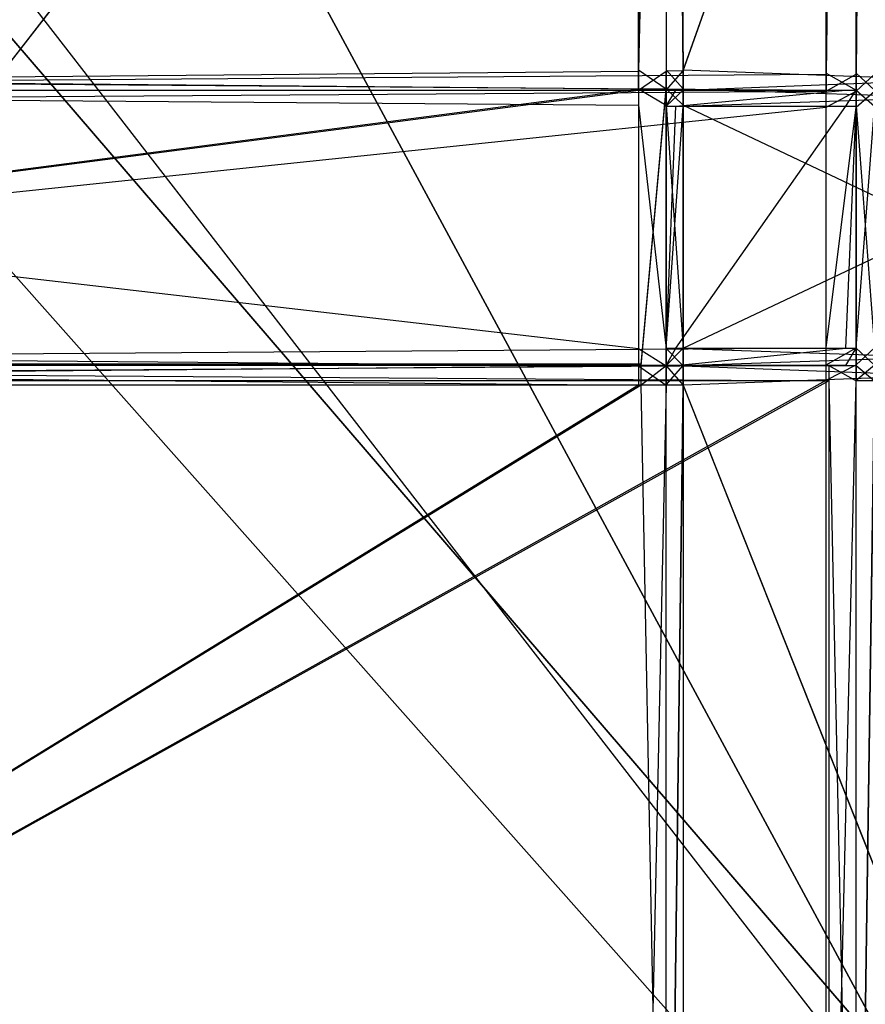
# Model space of a CAD drawing. Extents: x -0.418 to 0, y -0.27 to 0.
# Tile 78 of 99: x -0.107 to -0.049, y -0.203 to -0.135. Entities that reach past the tile are written whole.
import ezdxf

# ---------------------------------------------------------------- set-up
doc = ezdxf.new("R2010")
doc.units = 0
for name, color, linetype in [('L10_KORPUS2_0___REPLACEMTFOREMP', 7, 'CONTINUOUS'), ('L15_KORPUS1_1___REPLACEMTFOREMP', 7, 'CONTINUOUS'), ('L16_KORPUS1_0___REPLACEMTFOREMP', 7, 'CONTINUOUS'), ('L20_GLASB_DEN_0___REPLACEMTFORE', 7, 'CONTINUOUS'), ('L22_FL_CHE_12___REPLACEMTFOREMP', 7, 'CONTINUOUS'), ('L5_REGALELEMENT_1___REPLACEMTFO', 7, 'CONTINUOUS'), ('L6_REGALELEMENT_0___REPLACEMTFO', 7, 'CONTINUOUS'), ('L7_KORPUS2_3___REPLACEMTFOREMPT', 7, 'CONTINUOUS')]:
    doc.layers.add(name, color=color, linetype=linetype)

msp = doc.modelspace()

# ---------------------------------------------------------------- linework, layer by layer
at = {"layer": 'L10_KORPUS2_0___REPLACEMTFOREMP', "color": 250}
for points, invisible_edges in [([(-0.00966, -0.249663, 0.588239), (-0.209, -0.018003, 0.588239), (-0.209, -0.249663, 0.588239), (-0.00966, -0.249663, 0.588239)], 13), ([(-0.209, -0.018003, 0.588239), (-0.00966, -0.249663, 0.588239), (-0.00966, -0.018003, 0.588239), (-0.209, -0.018003, 0.588239)], 14), ([(-0.209, -0.018003, 0.572863), (-0.00966, -0.249663, 0.572863), (-0.209, -0.249663, 0.572863), (-0.209, -0.018003, 0.572863)], 13), ([(-0.00966, -0.249663, 0.572863), (-0.209, -0.018003, 0.572863), (-0.00966, -0.018003, 0.572863), (-0.00966, -0.249663, 0.572863)], 14)]:
    msp.add_3dface(points, dxfattribs=dict(at, invisible_edges=invisible_edges))
at = {"layer": 'L15_KORPUS1_1___REPLACEMTFOREMP', "color": 8}
for points, invisible_edges in [([(-0.000906, -0.269344, 0.936), (-0.209, -0.000749, 0.936), (-0.209, -0.269344, 0.936), (-0.000906, -0.269344, 0.936)], 13), ([(-0.209, -0.000749, 0.936), (-0.000906, -0.269344, 0.936), (-0.00091, -0.000749, 0.936), (-0.209, -0.000749, 0.936)], 10), ([(-0.00091, -0.00075, 0.928306), (-0.209, -0.269343, 0.928306), (-0.209, -0.00075, 0.928306), (-0.00091, -0.00075, 0.928306)], 13), ([(-0.209, -0.269343, 0.928306), (-0.00091, -0.00075, 0.928306), (-0.000906, -0.269343, 0.928306), (-0.209, -0.269343, 0.928306)], 10)]:
    msp.add_3dface(points, dxfattribs=dict(at, invisible_edges=invisible_edges))
at = {"layer": 'L16_KORPUS1_0___REPLACEMTFOREMP', "color": 8}
for points, invisible_edges in [([(-0.00091, -0.000749), (-0.209, -0.269344), (-0.209, -0.000749), (-0.00091, -0.000749)], 13), ([(-0.209, -0.269344), (-0.00091, -0.000749), (-0.000906, -0.269344), (-0.209, -0.269344)], 10), ([(-0.000906, -0.269343, 0.007694), (-0.209, -0.00075, 0.007694), (-0.209, -0.269343, 0.007694), (-0.000906, -0.269343, 0.007694)], 13), ([(-0.209, -0.00075, 0.007694), (-0.000906, -0.269343, 0.007694), (-0.00091, -0.00075, 0.007694), (-0.209, -0.00075, 0.007694)], 10)]:
    msp.add_3dface(points, dxfattribs=dict(at, invisible_edges=invisible_edges))
at = {"layer": 'L20_GLASB_DEN_0___REPLACEMTFORE', "color": 8}
for points, invisible_edges in [([(-0.02466, -0.245261, 0.28287), (-0.209, -0.037659, 0.28287), (-0.209, -0.245261, 0.28287), (-0.02466, -0.245261, 0.28287)], 13), ([(-0.209, -0.037659, 0.28287), (-0.02466, -0.245261, 0.28287), (-0.02466, -0.037659, 0.28287), (-0.209, -0.037659, 0.28287)], 14), ([(-0.02466, -0.037659, 0.277838), (-0.209, -0.245261, 0.277838), (-0.209, -0.037659, 0.277838), (-0.02466, -0.037659, 0.277838)], 13), ([(-0.209, -0.245261, 0.277838), (-0.02466, -0.037659, 0.277838), (-0.02466, -0.245261, 0.277838), (-0.209, -0.245261, 0.277838)], 14)]:
    msp.add_3dface(points, dxfattribs=dict(at, invisible_edges=invisible_edges))
at = {"layer": 'L22_FL_CHE_12___REPLACEMTFOREMP', "color": 8}
for points, invisible_edges in [([(-0.064121, -0.139816, 0.911455), (-0.209, -0.158713, 0.911455), (-0.209, -0.139816, 0.911455), (-0.064121, -0.139816, 0.911455)], 13), ([(-0.209, -0.158713, 0.911455), (-0.064121, -0.139816, 0.911455), (-0.063939, -0.158713, 0.911455), (-0.209, -0.158713, 0.911455)], 10), ([(-0.063939, -0.158713, 0.911455), (-0.064121, -0.139816, 0.911455), (-0.062233, -0.139816, 0.911455), (-0.063939, -0.158713, 0.911455)], 13), ([(-0.063939, -0.158713, 0.911455), (-0.062233, -0.139816, 0.911455), (-0.062233, -0.157536, 0.911455), (-0.063939, -0.158713, 0.911455)], 14), ([(-0.062233, -0.157536, 0.911455), (-0.062233, -0.139816, 0.911455), (-0.062233, -0.140922, 0.911455), (-0.062233, -0.157536, 0.911455)], 15), ([(-0.062233, -0.158713, 0.911455), (-0.063939, -0.158713, 0.911455), (-0.062233, -0.157536, 0.911455), (-0.062233, -0.158713, 0.911455)], 15)]:
    msp.add_3dface(points, dxfattribs=dict(at, invisible_edges=invisible_edges))
at = {"layer": 'L5_REGALELEMENT_1___REPLACEMTFO', "color": 40}
for points, invisible_edges in [([(-0.064121, -0.139903, 0.911455), (-0.209, -0.158786, 0.911455), (-0.209, -0.139903, 0.911455), (-0.064121, -0.139903, 0.911455)], 13), ([(-0.209, -0.158786, 0.911455), (-0.064121, -0.139903, 0.911455), (-0.063939, -0.158786, 0.911455), (-0.209, -0.158786, 0.911455)], 10), ([(-0.063939, -0.158786, 0.911455), (-0.064121, -0.139903, 0.911455), (-0.062233, -0.139903, 0.911455), (-0.063939, -0.158786, 0.911455)], 13), ([(-0.063939, -0.158786, 0.911455), (-0.062233, -0.139903, 0.911455), (-0.062233, -0.158786, 0.911455), (-0.063939, -0.158786, 0.911455)], 10), ([(-0.062233, -0.158786, 0.911455), (-0.062233, -0.139903, 0.911455), (-0.062233, -0.141009, 0.911455), (-0.062233, -0.158786, 0.911455)], 15), ([(-0.062233, -0.158786, 0.911455), (-0.062233, -0.141009, 0.911455), (-0.062233, -0.157609, 0.911455), (-0.062233, -0.158786, 0.911455)], 15)]:
    msp.add_3dface(points, dxfattribs=dict(at, invisible_edges=invisible_edges))
at = {"layer": 'L6_REGALELEMENT_0___REPLACEMTFO', "color": 40}
for points, invisible_edges in [([(-0.051265, -0.016133, 0.58825), (-0.209, -0.138817, 0.58825), (-0.209, -0.016133, 0.58825), (-0.051265, -0.016133, 0.58825)], 13), ([(-0.209, -0.138817, 0.58825), (-0.051265, -0.016133, 0.58825), (-0.051265, -0.138817, 0.58825), (-0.209, -0.138817, 0.58825)], 14), ([(-0.209, -0.138745, 0.928212), (-0.051265, -0.016133, 0.928212), (-0.209, -0.016133, 0.928212), (-0.209, -0.138745, 0.928212)], 13), ([(-0.051265, -0.016133, 0.928212), (-0.209, -0.138745, 0.928212), (-0.051265, -0.138745, 0.928212), (-0.051265, -0.016133, 0.928212)], 14), ([(-0.051265, -0.138745, 0.928212), (-0.049209, -0.016133, 0.928212), (-0.051265, -0.016133, 0.928212), (-0.051265, -0.138745, 0.928212)], 13), ([(-0.049209, -0.016133, 0.928212), (-0.051265, -0.138745, 0.928212), (-0.049209, -0.138745, 0.928212), (-0.049209, -0.016133, 0.928212)], 14), ([(-0.049209, -0.016133, 0.58825), (-0.051265, -0.138817, 0.58825), (-0.051265, -0.016133, 0.58825), (-0.049209, -0.016133, 0.58825)], 13), ([(-0.051265, -0.138817, 0.58825), (-0.049209, -0.016133, 0.58825), (-0.049209, -0.138817, 0.58825), (-0.051265, -0.138817, 0.58825)], 14), ([(-0.049209, -0.138745, 0.928212), (-0.047932, -0.016133, 0.928212), (-0.049209, -0.016133, 0.928212), (-0.049209, -0.138745, 0.928212)], 13), ([(-0.047932, -0.016133, 0.928212), (-0.049209, -0.138745, 0.928212), (-0.047932, -0.138748, 0.928212), (-0.047932, -0.016133, 0.928212)], 14), ([(-0.047932, -0.016133, 0.58825), (-0.049209, -0.138817, 0.58825), (-0.049209, -0.016133, 0.58825), (-0.047932, -0.016133, 0.58825)], 13), ([(-0.049209, -0.138817, 0.58825), (-0.047932, -0.016133, 0.58825), (-0.047932, -0.138817, 0.58825), (-0.049209, -0.138817, 0.58825)], 14), ([(-0.064121, -0.038526, 0.911455), (-0.209, -0.138597, 0.911455), (-0.209, -0.038526, 0.911455), (-0.064121, -0.038526, 0.911455)], 13), ([(-0.209, -0.138597, 0.911455), (-0.064121, -0.038526, 0.911455), (-0.064121, -0.138597, 0.911455), (-0.209, -0.138597, 0.911455)], 14), ([(-0.209, -0.138525, 0.603384), (-0.064121, -0.038526, 0.603384), (-0.209, -0.038526, 0.603384), (-0.209, -0.138525, 0.603384)], 13), ([(-0.064121, -0.038526, 0.603384), (-0.209, -0.138525, 0.603384), (-0.064121, -0.138525, 0.603384), (-0.064121, -0.038526, 0.603384)], 14), ([(-0.064121, -0.138525, 0.603384), (-0.062233, -0.038526, 0.603384), (-0.064121, -0.038526, 0.603384), (-0.064121, -0.138525, 0.603384)], 13), ([(-0.062233, -0.038526, 0.603384), (-0.064121, -0.138525, 0.603384), (-0.062233, -0.138525, 0.603384), (-0.062233, -0.038526, 0.603384)], 14), ([(-0.062233, -0.038526, 0.911455), (-0.064121, -0.138597, 0.911455), (-0.064121, -0.038526, 0.911455), (-0.062233, -0.038526, 0.911455)], 13), ([(-0.064121, -0.138597, 0.911455), (-0.062233, -0.038526, 0.911455), (-0.062233, -0.138597, 0.911455), (-0.064121, -0.138597, 0.911455)], 14), ([(-0.062233, -0.038526, 0.911455), (-0.061059, -0.138594, 0.911455), (-0.062233, -0.138597, 0.911455), (-0.062233, -0.038526, 0.911455)], 13), ([(-0.061059, -0.138594, 0.911455), (-0.062233, -0.038526, 0.911455), (-0.061059, -0.038526, 0.911455), (-0.061059, -0.138594, 0.911455)], 14), ([(-0.061059, -0.138525, 0.603384), (-0.062233, -0.038526, 0.603384), (-0.062233, -0.138525, 0.603384), (-0.061059, -0.138525, 0.603384)], 13), ([(-0.062233, -0.038526, 0.603384), (-0.061059, -0.138525, 0.603384), (-0.061059, -0.038526, 0.603384), (-0.062233, -0.038526, 0.603384)], 14), ([(-0.061059, -0.138525, 0.603384), (-0.025809, -0.038526, 0.603384), (-0.061059, -0.038526, 0.603384), (-0.061059, -0.138525, 0.603384)], 13), ([(-0.025809, -0.038526, 0.603384), (-0.061059, -0.138525, 0.603384), (-0.025809, -0.138525, 0.603384), (-0.025809, -0.038526, 0.603384)], 14), ([(-0.025809, -0.038526, 0.911455), (-0.061059, -0.138594, 0.911455), (-0.061059, -0.038526, 0.911455), (-0.025809, -0.038526, 0.911455)], 13), ([(-0.061059, -0.138594, 0.911455), (-0.025809, -0.038526, 0.911455), (-0.025809, -0.138525, 0.911455), (-0.061059, -0.138594, 0.911455)], 14), ([(-0.064121, -0.139831, 0.603384), (-0.209, -0.138525, 0.603384), (-0.209, -0.139831, 0.603384), (-0.064121, -0.139831, 0.603384)], 13), ([(-0.209, -0.138525, 0.603384), (-0.064121, -0.139831, 0.603384), (-0.064121, -0.138525, 0.603384), (-0.209, -0.138525, 0.603384)], 14), ([(-0.064121, -0.138597, 0.911455), (-0.209, -0.139903, 0.911455), (-0.209, -0.138597, 0.911455), (-0.064121, -0.138597, 0.911455)], 13), ([(-0.209, -0.139903, 0.911455), (-0.064121, -0.138597, 0.911455), (-0.064121, -0.139903, 0.911455), (-0.209, -0.139903, 0.911455)], 14), ([(-0.051265, -0.139903, 0.928212), (-0.209, -0.138745, 0.928212), (-0.209, -0.139903, 0.928212), (-0.051265, -0.139903, 0.928212)], 13), ([(-0.209, -0.138745, 0.928212), (-0.051265, -0.139903, 0.928212), (-0.051265, -0.138745, 0.928212), (-0.209, -0.138745, 0.928212)], 14), ([(-0.051265, -0.138817, 0.58825), (-0.209, -0.139976, 0.58825), (-0.209, -0.138817, 0.58825), (-0.051265, -0.138817, 0.58825)], 13), ([(-0.209, -0.139976, 0.58825), (-0.051265, -0.138817, 0.58825), (-0.051265, -0.139976, 0.58825), (-0.209, -0.139976, 0.58825)], 14), ([(-0.062233, -0.139831, 0.603384), (-0.064121, -0.138525, 0.603384), (-0.064121, -0.139831, 0.603384), (-0.062233, -0.139831, 0.603384)], 13), ([(-0.064121, -0.138525, 0.603384), (-0.062233, -0.139831, 0.603384), (-0.062233, -0.138525, 0.603384), (-0.064121, -0.138525, 0.603384)], 14), ([(-0.062233, -0.138597, 0.911455), (-0.064121, -0.139903, 0.911455), (-0.064121, -0.138597, 0.911455), (-0.062233, -0.138597, 0.911455)], 13), ([(-0.064121, -0.139903, 0.911455), (-0.062233, -0.138597, 0.911455), (-0.062233, -0.139903, 0.911455), (-0.064121, -0.139903, 0.911455)], 14), ([(-0.061059, -0.139831, 0.603384), (-0.062233, -0.138525, 0.603384), (-0.062233, -0.139831, 0.603384), (-0.061059, -0.139831, 0.603384)], 13), ([(-0.062233, -0.138525, 0.603384), (-0.061059, -0.139831, 0.603384), (-0.061059, -0.138525, 0.603384), (-0.062233, -0.138525, 0.603384)], 14), ([(-0.061059, -0.138594, 0.911455), (-0.062233, -0.139903, 0.911455), (-0.062233, -0.138597, 0.911455), (-0.061059, -0.138594, 0.911455)], 13), ([(-0.062233, -0.139903, 0.911455), (-0.061059, -0.138594, 0.911455), (-0.061059, -0.139901, 0.911455), (-0.062233, -0.139903, 0.911455)], 14), ([(-0.025809, -0.138525, 0.911455), (-0.061059, -0.139901, 0.911455), (-0.061059, -0.138594, 0.911455), (-0.025809, -0.138525, 0.911455)], 13), ([(-0.061059, -0.139901, 0.911455), (-0.025809, -0.138525, 0.911455), (-0.025809, -0.139831, 0.911455), (-0.061059, -0.139901, 0.911455)], 14), ([(-0.025809, -0.139831, 0.603384), (-0.061059, -0.138525, 0.603384), (-0.061059, -0.139831, 0.603384), (-0.025809, -0.139831, 0.603384)], 13), ([(-0.061059, -0.138525, 0.603384), (-0.025809, -0.139831, 0.603384), (-0.025809, -0.138525, 0.603384), (-0.061059, -0.138525, 0.603384)], 14), ([(-0.049209, -0.139903, 0.928212), (-0.051265, -0.138745, 0.928212), (-0.051265, -0.139903, 0.928212), (-0.049209, -0.139903, 0.928212)], 13), ([(-0.051265, -0.138745, 0.928212), (-0.049209, -0.139903, 0.928212), (-0.049209, -0.138745, 0.928212), (-0.051265, -0.138745, 0.928212)], 14), ([(-0.049209, -0.138817, 0.58825), (-0.051265, -0.139976, 0.58825), (-0.051265, -0.138817, 0.58825), (-0.049209, -0.138817, 0.58825)], 13), ([(-0.051265, -0.139976, 0.58825), (-0.049209, -0.138817, 0.58825), (-0.049209, -0.139976, 0.58825), (-0.051265, -0.139976, 0.58825)], 14), ([(-0.047932, -0.139906, 0.928212), (-0.049209, -0.138745, 0.928212), (-0.049209, -0.139903, 0.928212), (-0.047932, -0.139906, 0.928212)], 13), ([(-0.049209, -0.138745, 0.928212), (-0.047932, -0.139906, 0.928212), (-0.047932, -0.138748, 0.928212), (-0.049209, -0.138745, 0.928212)], 14), ([(-0.047932, -0.138817, 0.58825), (-0.049209, -0.139976, 0.58825), (-0.049209, -0.138817, 0.58825), (-0.047932, -0.138817, 0.58825)], 13), ([(-0.049209, -0.139976, 0.58825), (-0.047932, -0.138817, 0.58825), (-0.047932, -0.139976, 0.58825), (-0.049209, -0.139976, 0.58825)], 14), ([(-0.064121, -0.140943, 0.603384), (-0.209, -0.139831, 0.603384), (-0.209, -0.140943, 0.603384), (-0.064121, -0.140943, 0.603384)], 13), ([(-0.209, -0.139831, 0.603384), (-0.064121, -0.140943, 0.603384), (-0.064121, -0.139831, 0.603384), (-0.209, -0.139831, 0.603384)], 14), ([(-0.064121, -0.139903, 0.911455), (-0.209, -0.139903, 0.912303), (-0.209, -0.139903, 0.911455), (-0.064121, -0.139903, 0.911455)], 13), ([(-0.209, -0.139903, 0.912303), (-0.064121, -0.139903, 0.911455), (-0.06347, -0.139903, 0.912303), (-0.209, -0.139903, 0.912303)], 14), ([(-0.051265, -0.139903, 0.928212), (-0.209, -0.139903, 0.927305), (-0.05196, -0.139903, 0.927305), (-0.051265, -0.139903, 0.928212)], 13), ([(-0.209, -0.139903, 0.927305), (-0.051265, -0.139903, 0.928212), (-0.209, -0.139903, 0.928212), (-0.209, -0.139903, 0.927305)], 14), ([(-0.06347, -0.139903, 0.912303), (-0.209, -0.139903, 0.927305), (-0.209, -0.139903, 0.912303), (-0.06347, -0.139903, 0.912303)], 13), ([(-0.209, -0.139903, 0.927305), (-0.06347, -0.139903, 0.912303), (-0.05196, -0.139903, 0.927305), (-0.209, -0.139903, 0.927305)], 14), ([(-0.051265, -0.139976, 0.58825), (-0.209, -0.141075, 0.58825), (-0.209, -0.139976, 0.58825), (-0.051265, -0.139976, 0.58825)], 13), ([(-0.209, -0.141075, 0.58825), (-0.051265, -0.139976, 0.58825), (-0.051265, -0.141075, 0.58825), (-0.209, -0.141075, 0.58825)], 14), ([(-0.062233, -0.140943, 0.603384), (-0.064121, -0.139831, 0.603384), (-0.064121, -0.140943, 0.603384), (-0.062233, -0.140943, 0.603384)], 13), ([(-0.064121, -0.139831, 0.603384), (-0.062233, -0.140943, 0.603384), (-0.062233, -0.139831, 0.603384), (-0.064121, -0.139831, 0.603384)], 14), ([(-0.061574, -0.139903, 0.912303), (-0.064121, -0.139903, 0.911455), (-0.062233, -0.139903, 0.911455), (-0.061574, -0.139903, 0.912303)], 13), ([(-0.064121, -0.139903, 0.911455), (-0.061574, -0.139903, 0.912303), (-0.06347, -0.139903, 0.912303), (-0.064121, -0.139903, 0.911455)], 14), ([(-0.049914, -0.139903, 0.927305), (-0.06347, -0.139903, 0.912303), (-0.061574, -0.139903, 0.912303), (-0.049914, -0.139903, 0.927305)], 13), ([(-0.06347, -0.139903, 0.912303), (-0.049914, -0.139903, 0.927305), (-0.05196, -0.139903, 0.927305), (-0.06347, -0.139903, 0.912303)], 14), ([(-0.061059, -0.140943, 0.603384), (-0.062233, -0.139831, 0.603384), (-0.062233, -0.140943, 0.603384), (-0.061059, -0.140943, 0.603384)], 13), ([(-0.062233, -0.139831, 0.603384), (-0.061059, -0.140943, 0.603384), (-0.061059, -0.139831, 0.603384), (-0.062233, -0.139831, 0.603384)], 14), ([(-0.061059, -0.139901, 0.911455), (-0.062233, -0.141009, 0.911455), (-0.062233, -0.139903, 0.911455), (-0.061059, -0.139901, 0.911455)], 13), ([(-0.062233, -0.141009, 0.911455), (-0.061059, -0.139901, 0.911455), (-0.061059, -0.141007, 0.911455), (-0.062233, -0.141009, 0.911455)], 14), ([(-0.061574, -0.139903, 0.912303), (-0.062233, -0.141009, 0.911455), (-0.061574, -0.141009, 0.912303), (-0.061574, -0.139903, 0.912303)], 13), ([(-0.062233, -0.141009, 0.911455), (-0.061574, -0.139903, 0.912303), (-0.062233, -0.139903, 0.911455), (-0.062233, -0.141009, 0.911455)], 14), ([(-0.049914, -0.139903, 0.927305), (-0.061574, -0.141009, 0.912303), (-0.049914, -0.141009, 0.927305), (-0.049914, -0.139903, 0.927305)], 13), ([(-0.061574, -0.141009, 0.912303), (-0.049914, -0.139903, 0.927305), (-0.061574, -0.139903, 0.912303), (-0.061574, -0.141009, 0.912303)], 14), ([(-0.025809, -0.140943, 0.603384), (-0.061059, -0.139831, 0.603384), (-0.061059, -0.140943, 0.603384), (-0.025809, -0.140943, 0.603384)], 13), ([(-0.061059, -0.139831, 0.603384), (-0.025809, -0.140943, 0.603384), (-0.025809, -0.139831, 0.603384), (-0.061059, -0.139831, 0.603384)], 14), ([(-0.025809, -0.139831, 0.911455), (-0.061059, -0.141007, 0.911455), (-0.061059, -0.139901, 0.911455), (-0.025809, -0.139831, 0.911455)], 13), ([(-0.061059, -0.141007, 0.911455), (-0.025809, -0.139831, 0.911455), (-0.025809, -0.140943, 0.911455), (-0.061059, -0.141007, 0.911455)], 14), ([(-0.049209, -0.139903, 0.928212), (-0.05196, -0.139903, 0.927305), (-0.049914, -0.139903, 0.927305), (-0.049209, -0.139903, 0.928212)], 13), ([(-0.05196, -0.139903, 0.927305), (-0.049209, -0.139903, 0.928212), (-0.051265, -0.139903, 0.928212), (-0.05196, -0.139903, 0.927305)], 14), ([(-0.049209, -0.139976, 0.58825), (-0.051265, -0.141075, 0.58825), (-0.051265, -0.139976, 0.58825), (-0.049209, -0.139976, 0.58825)], 13), ([(-0.051265, -0.141075, 0.58825), (-0.049209, -0.139976, 0.58825), (-0.049209, -0.141075, 0.58825), (-0.051265, -0.141075, 0.58825)], 14), ([(-0.049209, -0.139903, 0.928212), (-0.049914, -0.141009, 0.927305), (-0.049209, -0.141009, 0.928212), (-0.049209, -0.139903, 0.928212)], 13), ([(-0.049914, -0.141009, 0.927305), (-0.049209, -0.139903, 0.928212), (-0.049914, -0.139903, 0.927305), (-0.049914, -0.141009, 0.927305)], 14), ([(-0.047932, -0.141011, 0.928212), (-0.049209, -0.139903, 0.928212), (-0.049209, -0.141009, 0.928212), (-0.047932, -0.141011, 0.928212)], 13), ([(-0.049209, -0.139903, 0.928212), (-0.047932, -0.141011, 0.928212), (-0.047932, -0.139906, 0.928212), (-0.049209, -0.139903, 0.928212)], 14), ([(-0.047932, -0.139976, 0.58825), (-0.049209, -0.141075, 0.58825), (-0.049209, -0.139976, 0.58825), (-0.047932, -0.139976, 0.58825)], 13), ([(-0.049209, -0.141075, 0.58825), (-0.047932, -0.139976, 0.58825), (-0.047932, -0.141075, 0.58825), (-0.049209, -0.141075, 0.58825)], 14), ([(-0.064121, -0.157633, 0.603384), (-0.209, -0.140943, 0.603384), (-0.209, -0.157633, 0.603384), (-0.064121, -0.157633, 0.603384)], 13), ([(-0.209, -0.140943, 0.603384), (-0.064121, -0.157633, 0.603384), (-0.064121, -0.140943, 0.603384), (-0.209, -0.140943, 0.603384)], 14), ([(-0.051265, -0.141075, 0.58825), (-0.209, -0.157586, 0.58825), (-0.209, -0.141075, 0.58825), (-0.051265, -0.141075, 0.58825)], 13), ([(-0.209, -0.157586, 0.58825), (-0.051265, -0.141075, 0.58825), (-0.051265, -0.157586, 0.58825), (-0.209, -0.157586, 0.58825)], 14), ([(-0.062233, -0.157633, 0.603384), (-0.064121, -0.140943, 0.603384), (-0.064121, -0.157633, 0.603384), (-0.062233, -0.157633, 0.603384)], 13), ([(-0.064121, -0.140943, 0.603384), (-0.062233, -0.157633, 0.603384), (-0.062233, -0.140943, 0.603384), (-0.064121, -0.140943, 0.603384)], 14), ([(-0.061059, -0.157633, 0.603384), (-0.062233, -0.140943, 0.603384), (-0.062233, -0.157633, 0.603384), (-0.061059, -0.157633, 0.603384)], 13), ([(-0.062233, -0.140943, 0.603384), (-0.061059, -0.157633, 0.603384), (-0.061059, -0.140943, 0.603384), (-0.062233, -0.140943, 0.603384)], 14), ([(-0.061059, -0.141007, 0.911455), (-0.062233, -0.157609, 0.911455), (-0.062233, -0.141009, 0.911455), (-0.061059, -0.141007, 0.911455)], 13), ([(-0.062233, -0.157609, 0.911455), (-0.061059, -0.141007, 0.911455), (-0.061059, -0.15761, 0.911455), (-0.062233, -0.157609, 0.911455)], 14), ([(-0.061574, -0.141009, 0.912303), (-0.062233, -0.157609, 0.911455), (-0.061574, -0.157609, 0.912303), (-0.061574, -0.141009, 0.912303)], 13), ([(-0.062233, -0.157609, 0.911455), (-0.061574, -0.141009, 0.912303), (-0.062233, -0.141009, 0.911455), (-0.062233, -0.157609, 0.911455)], 14), ([(-0.049914, -0.141009, 0.927305), (-0.061574, -0.157609, 0.912303), (-0.049914, -0.157609, 0.927305), (-0.049914, -0.141009, 0.927305)], 13), ([(-0.061574, -0.157609, 0.912303), (-0.049914, -0.141009, 0.927305), (-0.061574, -0.141009, 0.912303), (-0.061574, -0.157609, 0.912303)], 14), ([(-0.025809, -0.157633, 0.603384), (-0.061059, -0.140943, 0.603384), (-0.061059, -0.157633, 0.603384), (-0.025809, -0.157633, 0.603384)], 13), ([(-0.061059, -0.140943, 0.603384), (-0.025809, -0.157633, 0.603384), (-0.025809, -0.140943, 0.603384), (-0.061059, -0.140943, 0.603384)], 14), ([(-0.025809, -0.140943, 0.911455), (-0.061059, -0.15761, 0.911455), (-0.061059, -0.141007, 0.911455), (-0.025809, -0.140943, 0.911455)], 13), ([(-0.061059, -0.15761, 0.911455), (-0.025809, -0.140943, 0.911455), (-0.025809, -0.157633, 0.911455), (-0.061059, -0.15761, 0.911455)], 14), ([(-0.049209, -0.141075, 0.58825), (-0.051265, -0.157586, 0.58825), (-0.051265, -0.141075, 0.58825), (-0.049209, -0.141075, 0.58825)], 13), ([(-0.051265, -0.157586, 0.58825), (-0.049209, -0.141075, 0.58825), (-0.049209, -0.157586, 0.58825), (-0.051265, -0.157586, 0.58825)], 14), ([(-0.049209, -0.141009, 0.928212), (-0.049914, -0.157609, 0.927305), (-0.049209, -0.157609, 0.928212), (-0.049209, -0.141009, 0.928212)], 13), ([(-0.049914, -0.157609, 0.927305), (-0.049209, -0.141009, 0.928212), (-0.049914, -0.141009, 0.927305), (-0.049914, -0.157609, 0.927305)], 14), ([(-0.047932, -0.157609, 0.928212), (-0.049209, -0.141009, 0.928212), (-0.049209, -0.157609, 0.928212), (-0.047932, -0.157609, 0.928212)], 13), ([(-0.049209, -0.141009, 0.928212), (-0.047932, -0.157609, 0.928212), (-0.047932, -0.141011, 0.928212), (-0.049209, -0.141009, 0.928212)], 14), ([(-0.047932, -0.141075, 0.58825), (-0.049209, -0.157586, 0.58825), (-0.049209, -0.141075, 0.58825), (-0.047932, -0.141075, 0.58825)], 13), ([(-0.049209, -0.157586, 0.58825), (-0.047932, -0.141075, 0.58825), (-0.047932, -0.157586, 0.58825), (-0.049209, -0.157586, 0.58825)], 14), ([(-0.051265, -0.157586, 0.58825), (-0.209, -0.158756, 0.58825), (-0.209, -0.157586, 0.58825), (-0.051265, -0.157586, 0.58825)], 13), ([(-0.209, -0.158756, 0.58825), (-0.051265, -0.157586, 0.58825), (-0.051265, -0.158756, 0.58825), (-0.209, -0.158756, 0.58825)], 14), ([(-0.064121, -0.158815, 0.603384), (-0.209, -0.157633, 0.603384), (-0.209, -0.158815, 0.603384), (-0.064121, -0.158815, 0.603384)], 13), ([(-0.209, -0.157633, 0.603384), (-0.064121, -0.158815, 0.603384), (-0.064121, -0.157633, 0.603384), (-0.209, -0.157633, 0.603384)], 14), ([(-0.062233, -0.158815, 0.603384), (-0.064121, -0.157633, 0.603384), (-0.064121, -0.158815, 0.603384), (-0.062233, -0.158815, 0.603384)], 13), ([(-0.064121, -0.157633, 0.603384), (-0.062233, -0.158815, 0.603384), (-0.062233, -0.157633, 0.603384), (-0.064121, -0.157633, 0.603384)], 14), ([(-0.061059, -0.15761, 0.911455), (-0.062233, -0.158786, 0.911455), (-0.062233, -0.157609, 0.911455), (-0.061059, -0.15761, 0.911455)], 13), ([(-0.061574, -0.157609, 0.912303), (-0.062233, -0.158786, 0.911455), (-0.061574, -0.158786, 0.912303), (-0.061574, -0.157609, 0.912303)], 13), ([(-0.062233, -0.158786, 0.911455), (-0.061574, -0.157609, 0.912303), (-0.062233, -0.157609, 0.911455), (-0.062233, -0.158786, 0.911455)], 14), ([(-0.062233, -0.158786, 0.911455), (-0.061059, -0.15761, 0.911455), (-0.061059, -0.158786, 0.911455), (-0.062233, -0.158786, 0.911455)], 14), ([(-0.061059, -0.158815, 0.603384), (-0.062233, -0.157633, 0.603384), (-0.062233, -0.158815, 0.603384), (-0.061059, -0.158815, 0.603384)], 13), ([(-0.062233, -0.157633, 0.603384), (-0.061059, -0.158815, 0.603384), (-0.061059, -0.157633, 0.603384), (-0.062233, -0.157633, 0.603384)], 14), ([(-0.049914, -0.157609, 0.927305), (-0.061574, -0.158786, 0.912303), (-0.049914, -0.158786, 0.927305), (-0.049914, -0.157609, 0.927305)], 13), ([(-0.061574, -0.158786, 0.912303), (-0.049914, -0.157609, 0.927305), (-0.061574, -0.157609, 0.912303), (-0.061574, -0.158786, 0.912303)], 14), ([(-0.025809, -0.157633, 0.911455), (-0.061059, -0.158786, 0.911455), (-0.061059, -0.15761, 0.911455), (-0.025809, -0.157633, 0.911455)], 13), ([(-0.025809, -0.158815, 0.603384), (-0.061059, -0.157633, 0.603384), (-0.061059, -0.158815, 0.603384), (-0.025809, -0.158815, 0.603384)], 13), ([(-0.061059, -0.157633, 0.603384), (-0.025809, -0.158815, 0.603384), (-0.025809, -0.157633, 0.603384), (-0.061059, -0.157633, 0.603384)], 14), ([(-0.061059, -0.158786, 0.911455), (-0.025809, -0.157633, 0.911455), (-0.025809, -0.158815, 0.911455), (-0.061059, -0.158786, 0.911455)], 14), ([(-0.049209, -0.157586, 0.58825), (-0.051265, -0.158756, 0.58825), (-0.051265, -0.157586, 0.58825), (-0.049209, -0.157586, 0.58825)], 13), ([(-0.051265, -0.158756, 0.58825), (-0.049209, -0.157586, 0.58825), (-0.049209, -0.158756, 0.58825), (-0.051265, -0.158756, 0.58825)], 14), ([(-0.049209, -0.157609, 0.928212), (-0.049914, -0.158786, 0.927305), (-0.049209, -0.158786, 0.928212), (-0.049209, -0.157609, 0.928212)], 13), ([(-0.049914, -0.158786, 0.927305), (-0.049209, -0.157609, 0.928212), (-0.049914, -0.157609, 0.927305), (-0.049914, -0.158786, 0.927305)], 14), ([(-0.047932, -0.157586, 0.58825), (-0.049209, -0.158756, 0.58825), (-0.049209, -0.157586, 0.58825), (-0.047932, -0.157586, 0.58825)], 13), ([(-0.049209, -0.158756, 0.58825), (-0.047932, -0.157586, 0.58825), (-0.047932, -0.158756, 0.58825), (-0.049209, -0.158756, 0.58825)], 14), ([(-0.047932, -0.158785, 0.928212), (-0.049209, -0.157609, 0.928212), (-0.049209, -0.158786, 0.928212), (-0.047932, -0.158785, 0.928212)], 13), ([(-0.049209, -0.157609, 0.928212), (-0.047932, -0.158785, 0.928212), (-0.047932, -0.157609, 0.928212), (-0.049209, -0.157609, 0.928212)], 14), ([(-0.051265, -0.158756, 0.58825), (-0.209, -0.159814, 0.58825), (-0.209, -0.158756, 0.58825), (-0.051265, -0.158756, 0.58825)], 13), ([(-0.209, -0.159814, 0.58825), (-0.051265, -0.158756, 0.58825), (-0.051265, -0.159814, 0.58825), (-0.209, -0.159814, 0.58825)], 14), ([(-0.051067, -0.159844, 0.928212), (-0.209, -0.158786, 0.928212), (-0.209, -0.159844, 0.928212), (-0.051067, -0.159844, 0.928212)], 13), ([(-0.209, -0.158786, 0.928212), (-0.051067, -0.159844, 0.928212), (-0.051067, -0.158786, 0.928212), (-0.209, -0.158786, 0.928212)], 14), ([(-0.209, -0.158786, 0.928212), (-0.051763, -0.158786, 0.927305), (-0.209, -0.158786, 0.927305), (-0.209, -0.158786, 0.928212)], 13), ([(-0.051763, -0.158786, 0.927305), (-0.209, -0.158786, 0.928212), (-0.051067, -0.158786, 0.928212), (-0.051763, -0.158786, 0.927305)], 14), ([(-0.063939, -0.158786, 0.911455), (-0.209, -0.160122, 0.911455), (-0.209, -0.158786, 0.911455), (-0.063939, -0.158786, 0.911455)], 13), ([(-0.209, -0.160122, 0.911455), (-0.063939, -0.158786, 0.911455), (-0.063939, -0.160122, 0.911455), (-0.209, -0.160122, 0.911455)], 14), ([(-0.209, -0.158786, 0.927305), (-0.063287, -0.158786, 0.912303), (-0.209, -0.158786, 0.912303), (-0.209, -0.158786, 0.927305)], 13), ([(-0.063287, -0.158786, 0.912303), (-0.209, -0.158786, 0.927305), (-0.051763, -0.158786, 0.927305), (-0.063287, -0.158786, 0.912303)], 14), ([(-0.209, -0.158786, 0.912303), (-0.063939, -0.158786, 0.911455), (-0.209, -0.158786, 0.911455), (-0.209, -0.158786, 0.912303)], 13), ([(-0.063939, -0.158786, 0.911455), (-0.209, -0.158786, 0.912303), (-0.063287, -0.158786, 0.912303), (-0.063939, -0.158786, 0.911455)], 14), ([(-0.064121, -0.160151, 0.603384), (-0.209, -0.158815, 0.603384), (-0.209, -0.160151, 0.603384), (-0.064121, -0.160151, 0.603384)], 13), ([(-0.209, -0.158815, 0.603384), (-0.064121, -0.160151, 0.603384), (-0.064121, -0.158815, 0.603384), (-0.209, -0.158815, 0.603384)], 14), ([(-0.062233, -0.160151, 0.603384), (-0.064121, -0.158815, 0.603384), (-0.064121, -0.160151, 0.603384), (-0.062233, -0.160151, 0.603384)], 13), ([(-0.064121, -0.158815, 0.603384), (-0.062233, -0.160151, 0.603384), (-0.062233, -0.158815, 0.603384), (-0.064121, -0.158815, 0.603384)], 14), ([(-0.063287, -0.158786, 0.912303), (-0.062233, -0.158786, 0.911455), (-0.063939, -0.158786, 0.911455), (-0.063287, -0.158786, 0.912303)], 13), ([(-0.062233, -0.158786, 0.911455), (-0.063939, -0.160122, 0.911455), (-0.063939, -0.158786, 0.911455), (-0.062233, -0.158786, 0.911455)], 13), ([(-0.063939, -0.160122, 0.911455), (-0.062233, -0.158786, 0.911455), (-0.062233, -0.160122, 0.911455), (-0.063939, -0.160122, 0.911455)], 14), ([(-0.062233, -0.158786, 0.911455), (-0.063287, -0.158786, 0.912303), (-0.061574, -0.158786, 0.912303), (-0.062233, -0.158786, 0.911455)], 14), ([(-0.051763, -0.158786, 0.927305), (-0.061574, -0.158786, 0.912303), (-0.063287, -0.158786, 0.912303), (-0.051763, -0.158786, 0.927305)], 13), ([(-0.061059, -0.158786, 0.911455), (-0.062233, -0.160122, 0.911455), (-0.062233, -0.158786, 0.911455), (-0.061059, -0.158786, 0.911455)], 13), ([(-0.062233, -0.160122, 0.911455), (-0.061059, -0.158786, 0.911455), (-0.061059, -0.160123, 0.911455), (-0.062233, -0.160122, 0.911455)], 14), ([(-0.061059, -0.160151, 0.603384), (-0.062233, -0.158815, 0.603384), (-0.062233, -0.160151, 0.603384), (-0.061059, -0.160151, 0.603384)], 13), ([(-0.062233, -0.158815, 0.603384), (-0.061059, -0.160151, 0.603384), (-0.061059, -0.158815, 0.603384), (-0.062233, -0.158815, 0.603384)], 14), ([(-0.061574, -0.158786, 0.912303), (-0.051763, -0.158786, 0.927305), (-0.049914, -0.158786, 0.927305), (-0.061574, -0.158786, 0.912303)], 14), ([(-0.025809, -0.158815, 0.911455), (-0.061059, -0.160123, 0.911455), (-0.061059, -0.158786, 0.911455), (-0.025809, -0.158815, 0.911455)], 13), ([(-0.025809, -0.160151, 0.603384), (-0.061059, -0.158815, 0.603384), (-0.061059, -0.160151, 0.603384), (-0.025809, -0.160151, 0.603384)], 13), ([(-0.061059, -0.158815, 0.603384), (-0.025809, -0.160151, 0.603384), (-0.025809, -0.158815, 0.603384), (-0.061059, -0.158815, 0.603384)], 14), ([(-0.061059, -0.160123, 0.911455), (-0.025809, -0.158815, 0.911455), (-0.025809, -0.160151, 0.911455), (-0.061059, -0.160123, 0.911455)], 14), ([(-0.051067, -0.158786, 0.928212), (-0.049914, -0.158786, 0.927305), (-0.051763, -0.158786, 0.927305), (-0.051067, -0.158786, 0.928212)], 13), ([(-0.049209, -0.158756, 0.58825), (-0.051265, -0.159814, 0.58825), (-0.051265, -0.158756, 0.58825), (-0.049209, -0.158756, 0.58825)], 13), ([(-0.051265, -0.159814, 0.58825), (-0.049209, -0.158756, 0.58825), (-0.049209, -0.159814, 0.58825), (-0.051265, -0.159814, 0.58825)], 14), ([(-0.049209, -0.159844, 0.928212), (-0.051067, -0.158786, 0.928212), (-0.051067, -0.159844, 0.928212), (-0.049209, -0.159844, 0.928212)], 13), ([(-0.051067, -0.158786, 0.928212), (-0.049209, -0.159844, 0.928212), (-0.049209, -0.158786, 0.928212), (-0.051067, -0.158786, 0.928212)], 14), ([(-0.049914, -0.158786, 0.927305), (-0.051067, -0.158786, 0.928212), (-0.049209, -0.158786, 0.928212), (-0.049914, -0.158786, 0.927305)], 14), ([(-0.047932, -0.158756, 0.58825), (-0.049209, -0.159814, 0.58825), (-0.049209, -0.158756, 0.58825), (-0.047932, -0.158756, 0.58825)], 13), ([(-0.049209, -0.159814, 0.58825), (-0.047932, -0.158756, 0.58825), (-0.047932, -0.159814, 0.58825), (-0.049209, -0.159814, 0.58825)], 14), ([(-0.049209, -0.158786, 0.928212), (-0.047932, -0.159843, 0.928212), (-0.047932, -0.158785, 0.928212), (-0.049209, -0.158786, 0.928212)], 14), ([(-0.047932, -0.159843, 0.928212), (-0.049209, -0.158786, 0.928212), (-0.049209, -0.159844, 0.928212), (-0.047932, -0.159843, 0.928212)], 13), ([(-0.051265, -0.159814, 0.58825), (-0.209, -0.247652, 0.58825), (-0.209, -0.159814, 0.58825), (-0.051265, -0.159814, 0.58825)], 13), ([(-0.209, -0.247652, 0.58825), (-0.051265, -0.159814, 0.58825), (-0.051265, -0.247652, 0.58825), (-0.209, -0.247652, 0.58825)], 14), ([(-0.209, -0.247652, 0.928212), (-0.051067, -0.159844, 0.928212), (-0.209, -0.159844, 0.928212), (-0.209, -0.247652, 0.928212)], 13), ([(-0.051067, -0.159844, 0.928212), (-0.209, -0.247652, 0.928212), (-0.051067, -0.247652, 0.928212), (-0.051067, -0.159844, 0.928212)], 14), ([(-0.049209, -0.159814, 0.58825), (-0.051265, -0.247652, 0.58825), (-0.051265, -0.159814, 0.58825), (-0.049209, -0.159814, 0.58825)], 13), ([(-0.051265, -0.247652, 0.58825), (-0.049209, -0.159814, 0.58825), (-0.049209, -0.247652, 0.58825), (-0.051265, -0.247652, 0.58825)], 14), ([(-0.049209, -0.247652, 0.928212), (-0.051067, -0.159844, 0.928212), (-0.051067, -0.247652, 0.928212), (-0.049209, -0.247652, 0.928212)], 13), ([(-0.051067, -0.159844, 0.928212), (-0.049209, -0.247652, 0.928212), (-0.049209, -0.159844, 0.928212), (-0.051067, -0.159844, 0.928212)], 14), ([(-0.047932, -0.159814, 0.58825), (-0.049209, -0.247652, 0.58825), (-0.049209, -0.159814, 0.58825), (-0.047932, -0.159814, 0.58825)], 13), ([(-0.049209, -0.247652, 0.58825), (-0.047932, -0.159814, 0.58825), (-0.047932, -0.247652, 0.58825), (-0.049209, -0.247652, 0.58825)], 14), ([(-0.049209, -0.247652, 0.928212), (-0.047932, -0.159843, 0.928212), (-0.049209, -0.159844, 0.928212), (-0.049209, -0.247652, 0.928212)], 13), ([(-0.047932, -0.159843, 0.928212), (-0.049209, -0.247652, 0.928212), (-0.047932, -0.247652, 0.928212), (-0.047932, -0.159843, 0.928212)], 14), ([(-0.063939, -0.160122, 0.911455), (-0.209, -0.249081, 0.911455), (-0.209, -0.160122, 0.911455), (-0.063939, -0.160122, 0.911455)], 13), ([(-0.209, -0.249081, 0.911455), (-0.063939, -0.160122, 0.911455), (-0.063939, -0.249081, 0.911455), (-0.209, -0.249081, 0.911455)], 14), ([(-0.209, -0.249081, 0.603384), (-0.064121, -0.160151, 0.603384), (-0.209, -0.160151, 0.603384), (-0.209, -0.249081, 0.603384)], 13), ([(-0.064121, -0.160151, 0.603384), (-0.209, -0.249081, 0.603384), (-0.064121, -0.249081, 0.603384), (-0.064121, -0.160151, 0.603384)], 14), ([(-0.064121, -0.249081, 0.603384), (-0.062233, -0.160151, 0.603384), (-0.064121, -0.160151, 0.603384), (-0.064121, -0.249081, 0.603384)], 13), ([(-0.062233, -0.160151, 0.603384), (-0.064121, -0.249081, 0.603384), (-0.062233, -0.249081, 0.603384), (-0.062233, -0.160151, 0.603384)], 14), ([(-0.063939, -0.160122, 0.911455), (-0.062233, -0.249081, 0.911455), (-0.063939, -0.249081, 0.911455), (-0.063939, -0.160122, 0.911455)], 13), ([(-0.062233, -0.249081, 0.911455), (-0.063939, -0.160122, 0.911455), (-0.062233, -0.160122, 0.911455), (-0.062233, -0.249081, 0.911455)], 14), ([(-0.061059, -0.160123, 0.911455), (-0.062233, -0.249081, 0.911455), (-0.062233, -0.160122, 0.911455), (-0.061059, -0.160123, 0.911455)], 13), ([(-0.062233, -0.249081, 0.911455), (-0.061059, -0.160123, 0.911455), (-0.061059, -0.249081, 0.911455), (-0.062233, -0.249081, 0.911455)], 14), ([(-0.062233, -0.249081, 0.603384), (-0.061059, -0.160151, 0.603384), (-0.062233, -0.160151, 0.603384), (-0.062233, -0.249081, 0.603384)], 13), ([(-0.061059, -0.160151, 0.603384), (-0.062233, -0.249081, 0.603384), (-0.061059, -0.249081, 0.603384), (-0.061059, -0.160151, 0.603384)], 14), ([(-0.061059, -0.160123, 0.911455), (-0.025809, -0.249081, 0.911455), (-0.061059, -0.249081, 0.911455), (-0.061059, -0.160123, 0.911455)], 13), ([(-0.025809, -0.249081, 0.911455), (-0.061059, -0.160123, 0.911455), (-0.025809, -0.160151, 0.911455), (-0.025809, -0.249081, 0.911455)], 14), ([(-0.025809, -0.249081, 0.603384), (-0.061059, -0.160151, 0.603384), (-0.061059, -0.249081, 0.603384), (-0.025809, -0.249081, 0.603384)], 13), ([(-0.061059, -0.160151, 0.603384), (-0.025809, -0.249081, 0.603384), (-0.025809, -0.160151, 0.603384), (-0.061059, -0.160151, 0.603384)], 14)]:
    msp.add_3dface(points, dxfattribs=dict(at, invisible_edges=invisible_edges))
at = {"layer": 'L7_KORPUS2_3___REPLACEMTFOREMPT', "color": 250}
for points, invisible_edges in [([(-0.143743, -0.0266, 0.00687), (-0.023385, -0.249441, 0.00687), (-0.143743, -0.249441, 0.00687), (-0.143743, -0.0266, 0.00687)], 13), ([(-0.023385, -0.249441, 0.00687), (-0.143743, -0.0266, 0.00687), (-0.023385, -0.0266, 0.00687), (-0.023385, -0.249441, 0.00687)], 14), ([(-0.023385, -0.249441, 0.024326), (-0.143743, -0.0266, 0.024326), (-0.143743, -0.249441, 0.024326), (-0.023385, -0.249441, 0.024326)], 13), ([(-0.143743, -0.0266, 0.024326), (-0.023385, -0.249441, 0.024326), (-0.023385, -0.0266, 0.024326), (-0.143743, -0.0266, 0.024326)], 14)]:
    msp.add_3dface(points, dxfattribs=dict(at, invisible_edges=invisible_edges))

doc.saveas('drawing.dxf')
